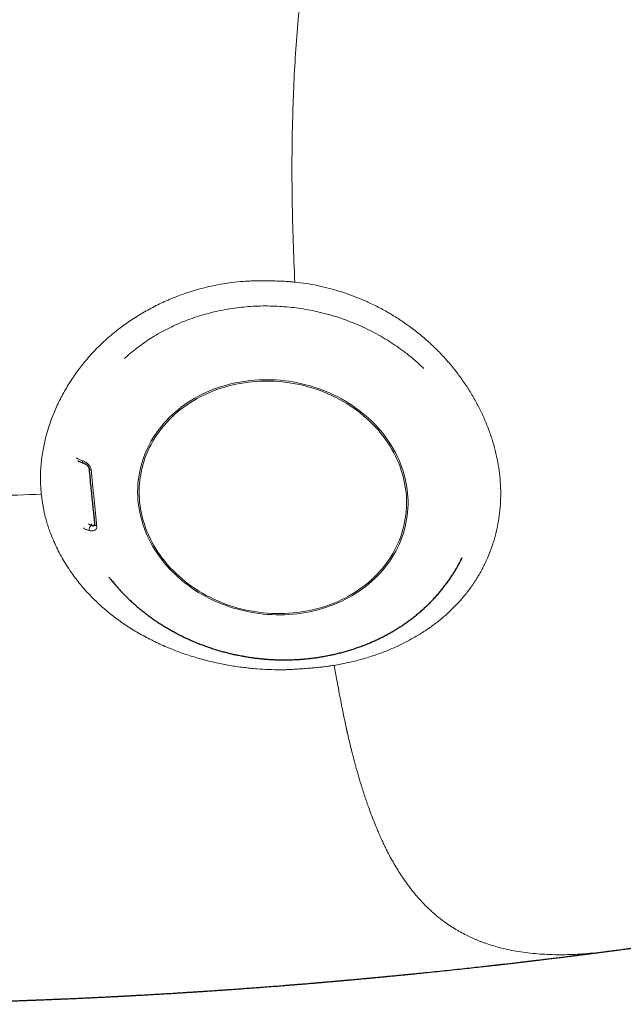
# Model space of a CAD drawing. Header units: millimetres. Extents: x 8 to 771, y 12 to 732.
# Tile 13 of 74: x 387 to 402, y 331 to 355. Entities that reach past the tile are written whole.
import ezdxf

# ---------------------------------------------------------------- set-up
doc = ezdxf.new("R2010")
doc.units = ezdxf.units.MM

msp = doc.modelspace()

# ---------------------------------------------------------------- linework, layer by layer
at = {"color": 8, "linetype": 'Continuous', "lineweight": 0}
for p, q in [((389.923, 346.823), (389.853, 346.758)), ((389.02, 342.585), (389.025, 342.615))]:
    msp.add_line(p, q, dxfattribs=at)
at = {"color": 7, "linetype": 'Continuous', "lineweight": 30}
msp.add_line((401.967, 331.9), (401.957, 331.898), dxfattribs=at)
at = {"color": 8, "linetype": 'Continuous', "lineweight": 0, "flags": 128}
for points in [[(393.864, 340.336), (393.972, 340.341), (394.079, 340.349), (394.185, 340.361), (394.291, 340.375), (394.397, 340.392), (394.501, 340.412), (394.604, 340.435), (394.707, 340.461), (394.808, 340.49), (394.908, 340.522), (395.006, 340.556), (395.103, 340.594), (395.199, 340.634), (395.293, 340.676), (395.385, 340.722), (395.475, 340.77), (395.564, 340.82), (395.65, 340.873), (395.734, 340.928), (395.816, 340.986), (395.896, 341.046), (395.973, 341.109), (396.048, 341.174), (396.12, 341.24), (396.19, 341.309), (396.257, 341.38), (396.322, 341.453), (396.383, 341.527), (396.442, 341.604), (396.498, 341.682), (396.55, 341.762), (396.6, 341.843), (396.647, 341.926), (396.69, 342.01), (396.731, 342.096), (396.768, 342.182), (396.802, 342.27), (396.832, 342.359), (396.859, 342.448), (396.883, 342.539), (396.904, 342.63), (396.921, 342.722), (396.935, 342.815), (396.945, 342.908), (396.952, 343.001), (396.955, 343.095), (396.955, 343.189), (396.952, 343.283), (396.945, 343.377), (396.935, 343.471), (396.921, 343.564), (396.904, 343.658), (396.883, 343.751), (396.859, 343.843), (396.832, 343.935), (396.801, 344.027), (396.768, 344.117), (396.73, 344.207), (396.69, 344.296), (396.647, 344.383), (396.6, 344.47), (396.55, 344.555), (396.497, 344.639), (396.442, 344.722), (396.383, 344.803), (396.321, 344.883), (396.257, 344.961), (396.19, 345.037), (396.12, 345.112), (396.048, 345.184), (395.973, 345.255), (395.895, 345.324), (395.816, 345.391), (395.734, 345.455), (395.65, 345.517), (395.563, 345.577), (395.475, 345.635), (395.385, 345.69), (395.292, 345.743), (395.199, 345.794), (395.103, 345.841), (395.006, 345.887), (394.907, 345.929), (394.807, 345.969), (394.706, 346.006), (394.604, 346.04), (394.5, 346.072), (394.396, 346.1), (394.291, 346.126), (394.185, 346.149), (394.078, 346.169), (393.971, 346.186), (393.864, 346.2), (393.756, 346.211), (393.648, 346.22), (393.54, 346.225), (393.432, 346.227), (393.324, 346.226), (393.216, 346.222), (393.109, 346.215), (393.002, 346.206), (392.896, 346.193), (392.79, 346.177), (392.686, 346.158), (392.582, 346.137), (392.479, 346.112), (392.377, 346.085), (392.276, 346.055), (392.177, 346.021), (392.079, 345.986), (391.983, 345.947), (391.888, 345.906), (391.795, 345.862), (391.704, 345.815), (391.615, 345.766), (391.527, 345.714), (391.442, 345.66), (391.359, 345.603), (391.278, 345.544), (391.2, 345.483), (391.124, 345.419), (391.05, 345.354), (390.979, 345.286), (390.91, 345.216), (390.845, 345.144), (390.782, 345.07), (390.722, 344.995), (390.664, 344.917), (390.61, 344.839), (390.559, 344.758), (390.511, 344.676), (390.465, 344.592), (390.424, 344.508), (390.385, 344.422), (390.349, 344.334), (390.317, 344.246), (390.288, 344.157), (390.263, 344.067), (390.24, 343.976), (390.221, 343.884), (390.206, 343.792), (390.194, 343.699), (390.185, 343.606), (390.18, 343.512), (390.178, 343.418), (390.18, 343.324), (390.185, 343.23), (390.194, 343.136), (390.206, 343.043), (390.221, 342.949), (390.24, 342.856), (390.263, 342.763), (390.288, 342.671), (390.317, 342.579), (390.349, 342.488), (390.385, 342.398), (390.424, 342.309), (390.466, 342.221), (390.511, 342.134), (390.559, 342.048), (390.61, 341.963), (390.665, 341.88), (390.722, 341.798), (390.782, 341.717), (390.845, 341.638), (390.911, 341.561), (390.979, 341.486), (391.05, 341.412), (391.124, 341.34), (391.2, 341.27), (391.278, 341.203), (391.359, 341.137), (391.442, 341.074), (391.528, 341.013), (391.615, 340.954), (391.704, 340.897), (391.796, 340.843), (391.889, 340.792), (391.983, 340.742), (392.08, 340.696), (392.178, 340.652), (392.277, 340.611), (392.377, 340.572), (392.479, 340.537), (392.582, 340.504), (392.686, 340.474), (392.791, 340.447), (392.896, 340.422), (393.003, 340.401), (393.109, 340.382), (393.217, 340.367), (393.324, 340.354), (393.432, 340.344), (393.54, 340.338), (393.648, 340.334), (393.756, 340.333), (393.864, 340.336)], [(390.229, 343.159), (390.24, 343.065), (390.254, 342.972), (390.272, 342.88), (390.294, 342.787), (390.318, 342.696), (390.346, 342.604), (390.378, 342.514), (390.412, 342.424), (390.45, 342.335), (390.491, 342.247), (390.536, 342.16), (390.583, 342.075), (390.633, 341.99), (390.687, 341.907), (390.743, 341.825), (390.802, 341.745), (390.865, 341.667), (390.929, 341.59), (390.997, 341.514), (391.067, 341.441), (391.14, 341.369), (391.215, 341.3), (391.293, 341.232), (391.373, 341.167), (391.456, 341.103), (391.54, 341.042), (391.627, 340.983), (391.715, 340.927), (391.806, 340.873), (391.898, 340.822), (391.992, 340.773), (392.088, 340.726), (392.185, 340.682), (392.283, 340.641), (392.383, 340.603), (392.484, 340.567), (392.586, 340.534), (392.69, 340.504), (392.794, 340.477), (392.899, 340.452), (393.004, 340.431), (393.11, 340.413), (393.217, 340.397), (393.324, 340.384), (393.431, 340.375), (393.539, 340.368), (393.646, 340.364), (393.753, 340.364), (393.861, 340.366), (393.967, 340.371), (394.074, 340.38), (394.18, 340.391), (394.285, 340.405), (394.389, 340.422), (394.493, 340.442), (394.596, 340.465), (394.698, 340.491), (394.798, 340.52), (394.897, 340.552), (394.995, 340.586), (395.092, 340.623), (395.187, 340.663), (395.28, 340.706), (395.371, 340.751), (395.461, 340.799), (395.548, 340.849), (395.634, 340.902), (395.717, 340.958), (395.799, 341.015), (395.878, 341.075), (395.954, 341.138), (396.028, 341.202), (396.1, 341.269), (396.169, 341.337), (396.235, 341.408), (396.299, 341.481), (396.36, 341.555), (396.418, 341.631), (396.473, 341.709), (396.525, 341.789), (396.574, 341.87), (396.619, 341.952), (396.662, 342.036), (396.702, 342.121), (396.738, 342.208), (396.771, 342.295), (396.801, 342.384), (396.827, 342.473), (396.85, 342.563), (396.87, 342.654), (396.886, 342.746), (396.899, 342.838), (396.909, 342.93), (396.915, 343.023), (396.918, 343.116), (396.917, 343.21), (396.913, 343.303), (396.905, 343.396), (396.894, 343.49), (396.879, 343.583), (396.861, 343.675), (396.84, 343.768), (396.815, 343.86), (396.787, 343.951), (396.756, 344.041), (396.721, 344.131), (396.683, 344.22), (396.642, 344.308), (396.598, 344.395), (396.551, 344.48), (396.5, 344.565), (396.447, 344.648), (396.39, 344.73), (396.331, 344.81), (396.269, 344.889), (396.204, 344.966), (396.136, 345.041), (396.066, 345.114), (395.993, 345.186), (395.918, 345.255), (395.84, 345.323), (395.76, 345.388), (395.678, 345.452), (395.593, 345.513), (395.507, 345.572), (395.418, 345.628), (395.328, 345.682), (395.236, 345.734), (395.142, 345.783), (395.046, 345.829), (394.949, 345.873), (394.85, 345.914), (394.75, 345.952), (394.649, 345.988), (394.547, 346.021), (394.444, 346.051), (394.34, 346.078), (394.235, 346.103), (394.129, 346.124), (394.023, 346.143), (393.917, 346.158), (393.81, 346.171), (393.702, 346.18), (393.595, 346.187), (393.487, 346.191), (393.38, 346.191), (393.273, 346.189), (393.166, 346.184), (393.06, 346.176), (392.954, 346.164), (392.849, 346.15), (392.744, 346.133), (392.64, 346.113), (392.538, 346.09), (392.436, 346.064), (392.335, 346.035), (392.236, 346.003), (392.138, 345.969), (392.042, 345.932), (391.947, 345.892), (391.854, 345.849), (391.762, 345.804), (391.673, 345.756), (391.585, 345.706), (391.5, 345.653), (391.416, 345.598), (391.335, 345.54), (391.256, 345.48), (391.179, 345.418), (391.105, 345.353), (391.034, 345.286), (390.965, 345.218), (390.898, 345.147), (390.835, 345.074), (390.774, 345), (390.716, 344.924), (390.661, 344.846), (390.609, 344.766), (390.56, 344.685), (390.514, 344.603), (390.471, 344.519), (390.432, 344.434), (390.396, 344.347), (390.362, 344.26), (390.333, 344.172), (390.306, 344.082), (390.283, 343.992), (390.263, 343.901), (390.247, 343.81), (390.234, 343.717), (390.225, 343.625), (390.219, 343.532), (390.216, 343.439), (390.217, 343.345), (390.221, 343.252), (390.229, 343.159)], [(389.101, 342.613), (389.101, 342.605), (389.103, 342.597), (389.107, 342.59), (389.113, 342.583), (389.122, 342.576), (389.131, 342.571), (389.143, 342.567), (389.155, 342.564)]]:
    msp.add_lwpolyline(points, dxfattribs=at)
at = {"color": 8, "linetype": 'Continuous', "lineweight": 0}
for centre, radius, start, end in [((393.789, 342.864), 5.094, 45.6658, 49.5649), ((388.852, 344.188), 0.0606, 172.0408, 242.7832), ((389.015, 344.024), 0.0634, 212.3315, 269.7338), ((389.117, 342.469), 0.151, 130.1896, 189.4748)]:
    msp.add_arc(centre, radius, start, end, dxfattribs=at)
for points, knots in [([(412.151, 369.208), (411.871, 369.254), (411.31, 369.346), (410.469, 369.442), (409.631, 369.506), (408.798, 369.536), (407.971, 369.532), (407.152, 369.493), (406.343, 369.417), (405.545, 369.305), (404.761, 369.153), (403.991, 368.962), (403.238, 368.73), (402.504, 368.457), (401.789, 368.141), (401.096, 367.782), (400.427, 367.38), (399.783, 366.935), (399.168, 366.446), (398.583, 365.914), (398.031, 365.341), (397.512, 364.729), (397.029, 364.081), (396.584, 363.397), (396.18, 362.681), (395.817, 361.934), (395.494, 361.163), (395.208, 360.371), (394.96, 359.562), (394.747, 358.738), (394.567, 357.903), (394.42, 357.06), (394.301, 356.212), (394.209, 355.361), (394.14, 354.509), (394.092, 353.659), (394.059, 352.741), (394.043, 351.759), (394.049, 350.717), (394.073, 349.686), (394.103, 349.011), (394.118, 348.673)], [0, 0, 0, 0, 0.025, 0.049997, 0.074995, 0.099998, 0.125003, 0.150008, 0.17501, 0.20001, 0.225007, 0.250003, 0.275, 0.3, 0.325001, 0.350003, 0.375005, 0.400001, 0.424997, 0.449996, 0.474997, 0.500001, 0.525003, 0.549997, 0.574988, 0.599983, 0.624987, 0.64999, 0.674991, 0.699991, 0.724989, 0.749988, 0.774991, 0.799994, 0.824995, 0.849996, 0.874994, 0.906236, 0.937485, 0.96874, 1, 1, 1, 1]), ([(393.482, 348.702), (393.44, 348.703), (393.365, 348.704), (393.262, 348.705), (393.165, 348.705), (393.05, 348.703), (392.91, 348.697), (392.71, 348.682), (392.468, 348.654), (392.167, 348.605), (391.852, 348.536), (391.526, 348.444), (391.191, 348.329), (390.852, 348.189), (390.511, 348.021), (390.183, 347.832), (389.869, 347.624), (389.572, 347.397), (389.294, 347.153), (389.036, 346.892), (388.798, 346.615), (388.582, 346.324), (388.388, 346.02), (388.218, 345.707), (388.071, 345.384), (387.95, 345.053), (387.855, 344.718), (387.798, 344.428), (387.765, 344.187), (387.748, 343.996), (387.742, 343.841), (387.742, 343.719), (387.745, 343.634), (387.749, 343.549), (387.755, 343.459), (387.759, 343.393), (387.762, 343.357)], [0, 0, 0, 0, 0.013397, 0.024172, 0.033016, 0.044322, 0.061206, 0.077922, 0.108711, 0.139885, 0.176368, 0.21302, 0.249972, 0.291637, 0.333246, 0.374979, 0.416922, 0.458552, 0.500054, 0.541565, 0.583164, 0.625044, 0.66674, 0.708339, 0.750028, 0.792048, 0.833645, 0.87502, 0.898943, 0.922154, 0.944727, 0.955626, 0.966917, 0.975774, 0.986563, 1, 1, 1, 1]), ([(394.118, 348.673), (394.085, 348.676), (394.023, 348.681), (393.937, 348.688), (393.864, 348.693), (393.8, 348.696), (393.736, 348.699), (393.663, 348.7), (393.577, 348.701), (393.515, 348.702), (393.482, 348.702)], [0, 0, 0, 0, 0.156562, 0.292079, 0.406551, 0.5, 0.593384, 0.707835, 0.843366, 1, 1, 1, 1]), ([(394.118, 348.673), (394.211, 348.662), (394.398, 348.64), (394.677, 348.59), (394.953, 348.526), (395.225, 348.449), (395.495, 348.359), (395.758, 348.257), (396.033, 348.135), (396.316, 347.992), (396.604, 347.826), (396.879, 347.647), (397.141, 347.454), (397.392, 347.248), (397.629, 347.03), (397.853, 346.799), (398.063, 346.557), (398.258, 346.306), (398.437, 346.046), (398.601, 345.78), (398.748, 345.507), (398.878, 345.23), (398.991, 344.949), (399.086, 344.665), (399.163, 344.38), (399.222, 344.094), (399.245, 343.903), (399.257, 343.808)], [0, 0, 0, 0, 0.035651, 0.07119, 0.106724, 0.142488, 0.17825, 0.213869, 0.249436, 0.291931, 0.33393, 0.375583, 0.417036, 0.458444, 0.499958, 0.541443, 0.583152, 0.625252, 0.666777, 0.70846, 0.750472, 0.792098, 0.833695, 0.875451, 0.917132, 0.958581, 1, 1, 1, 1]), ([(396.675, 347.063), (396.61, 347.107), (396.479, 347.195), (396.274, 347.317), (396.059, 347.434), (395.835, 347.543), (395.619, 347.637), (395.413, 347.716), (395.22, 347.784), (395.023, 347.844), (394.822, 347.899), (394.609, 347.948), (394.385, 347.991), (394.15, 348.027), (393.913, 348.053), (393.675, 348.069), (393.436, 348.076), (393.197, 348.073), (392.959, 348.06), (392.723, 348.037), (392.489, 348.005), (392.259, 347.963), (392.033, 347.912), (391.811, 347.852), (391.595, 347.784), (391.384, 347.708), (391.18, 347.623), (390.98, 347.53), (390.784, 347.429), (390.594, 347.319), (390.412, 347.203), (390.24, 347.081), (390.076, 346.955), (389.974, 346.867), (389.923, 346.823)], [0, 0, 0, 0, 0.032357, 0.06527, 0.098712, 0.132656, 0.167071, 0.19442, 0.222019, 0.249851, 0.277894, 0.306127, 0.337833, 0.369715, 0.40174, 0.433873, 0.46608, 0.498324, 0.530571, 0.562783, 0.594926, 0.626963, 0.658862, 0.690588, 0.722109, 0.753393, 0.78441, 0.815134, 0.846976, 0.878438, 0.909494, 0.94012, 0.970295, 1, 1, 1, 1]), ([(397.093, 346.741), (397.055, 346.773), (396.98, 346.836), (396.842, 346.944), (396.738, 347.018), (396.675, 347.063)], [0, 0, 0, 0, 0.279962, 0.560022, 1, 1, 1, 1]), ([(388.643, 344.27), (388.646, 344.266), (388.663, 344.247), (388.718, 344.224), (388.768, 344.206), (388.792, 344.197)], [0, 0, 0, 0, 0.1161797, 0.5707985, 1, 1, 1, 1]), ([(388.792, 344.197), (388.804, 344.192), (388.829, 344.183), (388.867, 344.163), (388.903, 344.138), (388.937, 344.109), (388.966, 344.077), (388.99, 344.04), (389.008, 344.001), (389.012, 343.974), (389.014, 343.961)], [0, 0, 0, 0, 0.131457, 0.261375, 0.389014, 0.513744, 0.635508, 0.755248, 0.875361, 1, 1, 1, 1]), ([(389.014, 343.961), (389.026, 343.84), (389.05, 343.599), (389.085, 343.246), (389.121, 342.9), (389.144, 342.676), (389.155, 342.564)], [0, 0, 0, 0, 0.24997, 0.499891, 0.749865, 1, 1, 1, 1]), ([(395.103, 339.067), (395.21, 339.086), (395.424, 339.124), (395.736, 339.201), (396.041, 339.291), (396.336, 339.395), (396.621, 339.514), (396.897, 339.646), (397.161, 339.792), (397.414, 339.95), (397.652, 340.12), (397.875, 340.302), (398.084, 340.496), (398.278, 340.701), (398.456, 340.917), (398.618, 341.144), (398.763, 341.381), (398.891, 341.627), (399.001, 341.88), (399.093, 342.141), (399.167, 342.408), (399.223, 342.681), (399.261, 342.958), (399.28, 343.24), (399.28, 343.523), (399.265, 343.713), (399.257, 343.808)], [0, 0, 0, 0, 0.042074, 0.083866, 0.125547, 0.167381, 0.208931, 0.250347, 0.292482, 0.334214, 0.375688, 0.417053, 0.458459, 0.500056, 0.541535, 0.583236, 0.625319, 0.66683, 0.708498, 0.750493, 0.792105, 0.83369, 0.875437, 0.917116, 0.95857, 1, 1, 1, 1]), ([(378.301, 343.034), (379.089, 343.057), (380.664, 343.105), (383.029, 343.183), (385.395, 343.266), (386.973, 343.327), (387.762, 343.357)], [0, 0, 0, 0, 0.25, 0.5, 0.75, 1, 1, 1, 1]), ([(394.479, 338.997), (394.428, 338.992), (394.332, 338.984), (394.195, 338.974), (394.076, 338.967), (393.97, 338.961), (393.866, 338.957), (393.699, 338.955), (393.465, 338.96), (393.155, 338.978), (392.829, 339.012), (392.488, 339.062), (392.136, 339.131), (391.775, 339.22), (391.405, 339.333), (391.043, 339.466), (390.691, 339.617), (390.354, 339.786), (390.032, 339.972), (389.726, 340.177), (389.436, 340.399), (389.165, 340.639), (388.914, 340.894), (388.684, 341.163), (388.504, 341.408), (388.365, 341.622), (388.26, 341.802), (388.164, 341.985), (388.077, 342.172), (388.015, 342.324), (387.973, 342.436), (387.947, 342.507), (387.924, 342.578), (387.902, 342.648), (387.882, 342.717), (387.864, 342.785), (387.846, 342.862), (387.827, 342.953), (387.806, 343.068), (387.784, 343.205), (387.77, 343.304), (387.762, 343.357)], [0, 0, 0, 0, 0.016544, 0.03124, 0.044091, 0.055097, 0.065118, 0.077679, 0.108443, 0.139967, 0.176689, 0.213297, 0.249916, 0.291415, 0.33303, 0.374942, 0.416996, 0.458612, 0.499974, 0.541521, 0.583138, 0.625014, 0.666749, 0.708365, 0.750052, 0.775061, 0.800029, 0.824998, 0.850011, 0.875107, 0.884493, 0.893721, 0.902792, 0.911709, 0.920476, 0.929094, 0.937567, 0.949198, 0.963476, 0.980409, 1, 1, 1, 1]), ([(389.155, 342.564), (389.156, 342.551), (389.156, 342.527), (389.146, 342.497), (389.128, 342.472), (389.103, 342.453), (389.074, 342.441), (389.041, 342.435), (389.005, 342.436), (388.981, 342.442), (388.969, 342.445)], [0, 0, 0, 0, 0.1250729, 0.2454384, 0.3653192, 0.4871523, 0.6118831, 0.7394177, 0.8690683, 1, 1, 1, 1]), ([(388.969, 342.445), (388.945, 342.452), (388.895, 342.469), (388.84, 342.489), (388.824, 342.506), (388.821, 342.51)], [0, 0, 0, 0, 0.429852, 0.8868214, 1, 1, 1, 1]), ([(395.103, 339.068), (395.07, 339.063), (395.01, 339.054), (394.926, 339.042), (394.855, 339.032), (394.793, 339.025), (394.73, 339.018), (394.658, 339.011), (394.573, 339.004), (394.512, 338.999), (394.479, 338.997)], [0, 0, 0, 0, 0.156536, 0.292042, 0.406525, 0.499998, 0.593359, 0.707799, 0.843345, 1, 1, 1, 1]), ([(401.957, 331.898), (401.944, 331.896), (401.842, 331.882), (401.654, 331.862), (401.393, 331.838), (401.139, 331.823), (400.885, 331.814), (400.633, 331.814), (400.383, 331.823), (400.139, 331.84), (399.901, 331.866), (399.668, 331.901), (399.451, 331.944), (399.248, 331.993), (399.058, 332.047), (398.911, 332.096), (398.803, 332.136), (398.733, 332.163), (398.663, 332.192), (398.594, 332.222), (398.525, 332.253), (398.428, 332.299), (398.304, 332.363), (398.154, 332.448), (398.008, 332.54), (397.884, 332.627), (397.779, 332.706), (397.693, 332.774), (397.609, 332.845), (397.528, 332.917), (397.433, 333.006), (397.325, 333.115), (397.203, 333.248), (397.112, 333.356), (397.051, 333.433), (397.016, 333.477), (396.982, 333.522), (396.948, 333.567), (396.915, 333.614), (396.881, 333.661), (396.848, 333.708), (396.793, 333.789), (396.719, 333.904), (396.625, 334.059), (396.533, 334.221), (396.454, 334.369), (396.388, 334.501), (396.333, 334.614), (396.28, 334.73), (396.229, 334.845), (396.17, 334.983), (396.102, 335.148), (396.026, 335.346), (395.967, 335.507), (395.926, 335.626), (395.901, 335.699), (395.876, 335.773), (395.851, 335.849), (395.827, 335.925), (395.802, 336.003), (395.761, 336.137), (395.703, 336.331), (395.631, 336.588), (395.569, 336.822), (395.517, 337.03), (395.475, 337.204), (395.447, 337.326), (395.432, 337.392), (395.428, 337.411), (395.424, 337.429), (395.42, 337.447), (395.416, 337.466), (395.412, 337.484), (395.403, 337.523), (395.39, 337.584), (395.372, 337.67), (395.352, 337.764), (395.331, 337.865), (395.309, 337.975), (395.285, 338.093), (395.26, 338.224), (395.232, 338.369), (395.201, 338.528), (395.17, 338.698), (395.137, 338.879), (395.114, 339.004), (395.103, 339.068)], [0, 0, 0, 0, 0.00283, 0.022889, 0.042934, 0.062973, 0.083017, 0.104051, 0.125128, 0.146261, 0.167459, 0.188732, 0.210093, 0.228969, 0.247928, 0.266975, 0.274483, 0.282007, 0.289546, 0.297101, 0.304672, 0.31226, 0.329854, 0.347581, 0.365446, 0.383454, 0.394847, 0.4063, 0.417813, 0.429208, 0.440042, 0.458329, 0.476906, 0.495778, 0.501396, 0.507039, 0.512708, 0.518404, 0.524126, 0.529874, 0.535649, 0.54145, 0.558678, 0.576185, 0.593974, 0.612048, 0.623555, 0.635176, 0.646911, 0.658474, 0.669143, 0.687248, 0.705764, 0.72469, 0.731156, 0.737669, 0.744229, 0.750835, 0.757489, 0.76419, 0.770938, 0.792022, 0.813242, 0.8346, 0.848771, 0.863002, 0.875576, 0.87699, 0.878405, 0.87982, 0.881236, 0.882652, 0.88407, 0.885488, 0.891471, 0.898006, 0.905091, 0.912728, 0.920918, 0.92966, 0.938955, 0.94982, 0.961356, 0.973564, 0.986445, 1, 1, 1, 1])]:
    msp.add_open_spline(points, degree=3, knots=knots, dxfattribs=at)
at = {"color": 7, "linetype": 'Continuous', "lineweight": 30}
for points, knots in [([(388.679, 344.197), (388.681, 344.195), (388.69, 344.19), (388.71, 344.179), (388.74, 344.165), (388.779, 344.149), (388.808, 344.14), (388.824, 344.134)], [0, 0, 0, 0, 0.0400457, 0.2068241, 0.4218527, 0.6867308, 1, 1, 1, 1]), ([(388.824, 344.134), (388.834, 344.131), (388.853, 344.124), (388.879, 344.108), (388.9, 344.091), (388.917, 344.076), (388.931, 344.06), (388.944, 344.041), (388.954, 344.022), (388.959, 344.004), (388.961, 343.995), (388.961, 343.99)], [0, 0, 0, 0, 0.1811521, 0.3339918, 0.4591467, 0.5581253, 0.6397748, 0.7384721, 0.8571743, 0.92496, 1, 1, 1, 1]), ([(388.961, 343.99), (388.968, 343.914), (388.982, 343.765), (389.002, 343.548), (389.023, 343.34), (389.043, 343.142), (389.063, 342.954), (389.082, 342.774), (389.095, 342.659), (389.101, 342.602)], [0, 0, 0, 0, 0.158068, 0.311093, 0.459058, 0.601945, 0.739738, 0.872425, 1, 1, 1, 1]), ([(388.945, 342.612), (388.954, 342.608), (388.978, 342.598), (389.004, 342.59), (389.02, 342.585)], [0, 0, 0, 0, 0.383704, 1, 1, 1, 1]), ([(389.02, 342.585), (389.026, 342.581), (389.038, 342.573), (389.055, 342.568), (389.07, 342.567), (389.083, 342.57), (389.092, 342.577), (389.099, 342.587), (389.1, 342.595), (389.101, 342.599)], [0, 0, 0, 0, 0.183639, 0.352559, 0.507387, 0.648833, 0.777861, 0.8958, 1, 1, 1, 1]), ([(389.101, 342.602), (389.101, 342.599), (389.101, 342.594), (389.1, 342.592), (389.099, 342.59)], [0, 0, 0, 0, 0.505549, 1, 1, 1, 1]), ([(392.915, 339.281), (392.958, 339.274), (393.019, 339.264), (393.108, 339.252), (393.184, 339.243), (393.275, 339.233), (393.371, 339.224), (393.472, 339.217), (393.576, 339.211), (393.683, 339.207), (393.792, 339.205), (393.903, 339.204), (394.015, 339.207), (394.127, 339.211), (394.241, 339.217), (394.355, 339.226), (394.47, 339.238), (394.585, 339.251), (394.7, 339.267), (394.814, 339.286), (394.929, 339.307), (395.043, 339.33), (395.157, 339.356), (395.27, 339.384), (395.383, 339.415), (395.495, 339.448), (395.606, 339.483), (395.716, 339.521), (395.826, 339.562), (395.934, 339.604), (396.041, 339.649), (396.147, 339.697), (396.251, 339.746), (396.354, 339.798), (396.456, 339.853), (396.556, 339.909), (396.654, 339.968), (396.751, 340.029), (396.846, 340.092), (396.94, 340.157), (397.031, 340.224), (397.121, 340.293), (397.208, 340.365), (397.294, 340.438), (397.377, 340.513), (397.459, 340.59), (397.538, 340.668), (397.614, 340.749), (397.689, 340.831), (397.761, 340.914), (397.83, 340.999), (397.897, 341.086), (397.962, 341.174), (398.024, 341.264), (398.084, 341.354), (398.14, 341.446), (398.195, 341.539), (398.246, 341.634), (398.285, 341.71), (398.307, 341.754), (398.313, 341.767)], [0, 0, 0, 0, 0.019592, 0.027434, 0.04047, 0.054002, 0.068518, 0.083675, 0.099334, 0.115383, 0.131745, 0.14836, 0.165184, 0.182184, 0.199331, 0.216606, 0.233991, 0.251471, 0.269035, 0.286674, 0.304378, 0.322141, 0.339957, 0.35782, 0.375725, 0.39367, 0.411649, 0.42966, 0.4477, 0.465765, 0.483855, 0.501966, 0.520097, 0.538246, 0.556411, 0.57459, 0.592781, 0.610985, 0.629198, 0.64742, 0.665648, 0.683883, 0.702121, 0.720363, 0.738606, 0.756848, 0.775089, 0.793326, 0.811556, 0.829779, 0.84799, 0.866189, 0.884371, 0.902531, 0.920667, 0.938771, 0.956839, 0.974859, 0.992823, 1, 1, 1, 1]), ([(389.455, 341.287), (389.472, 341.265), (389.514, 341.211), (389.583, 341.126), (389.662, 341.034), (389.744, 340.943), (389.828, 340.854), (389.915, 340.767), (390.005, 340.681), (390.097, 340.597), (390.192, 340.516), (390.289, 340.435), (390.388, 340.357), (390.49, 340.281), (390.594, 340.207), (390.697, 340.138), (390.799, 340.073), (390.898, 340.012), (390.998, 339.954), (391.1, 339.897), (391.204, 339.842), (391.308, 339.79), (391.414, 339.74), (391.521, 339.691), (391.629, 339.645), (391.738, 339.602), (391.848, 339.56), (391.958, 339.521), (392.069, 339.484), (392.181, 339.449), (392.292, 339.417), (392.403, 339.388), (392.511, 339.361), (392.611, 339.338), (392.698, 339.32), (392.778, 339.305), (392.849, 339.292), (392.896, 339.284), (392.915, 339.281)], [0, 0, 0, 0, 0.021331, 0.052086, 0.082874, 0.113701, 0.144571, 0.175484, 0.206448, 0.237467, 0.268544, 0.299685, 0.330898, 0.362187, 0.393561, 0.425028, 0.45334, 0.481652, 0.509962, 0.538266, 0.566566, 0.594856, 0.623134, 0.651398, 0.67964, 0.707854, 0.73603, 0.764152, 0.792198, 0.820129, 0.847878, 0.875313, 0.902132, 0.927463, 0.948711, 0.965778, 0.985949, 1, 1, 1, 1]), ([(401.967, 331.9), (401.989, 331.903), (402.028, 331.908), (402.081, 331.915), (402.127, 331.921), (402.18, 331.928), (402.241, 331.936), (402.313, 331.945), (402.388, 331.955), (402.467, 331.965), (402.546, 331.975), (402.625, 331.986), (402.702, 331.996), (402.779, 332.006), (402.855, 332.016), (402.92, 332.024), (402.974, 332.031), (403.021, 332.038), (403.072, 332.044), (403.122, 332.051), (403.17, 332.057), (403.221, 332.063), (403.277, 332.071), (403.338, 332.079), (403.392, 332.085), (403.44, 332.092), (403.484, 332.097), (403.531, 332.103), (403.577, 332.109), (403.63, 332.116), (403.689, 332.123), (403.745, 332.13), (403.792, 332.136), (403.83, 332.141), (403.872, 332.146), (403.912, 332.151), (403.951, 332.156), (403.99, 332.16), (404.03, 332.165), (404.068, 332.17), (404.107, 332.175), (404.146, 332.179), (404.185, 332.184), (404.221, 332.188), (404.253, 332.192), (404.282, 332.195), (404.323, 332.2), (404.377, 332.207), (404.44, 332.214), (404.5, 332.221), (404.56, 332.227), (404.621, 332.234), (404.679, 332.24), (404.725, 332.245), (404.763, 332.249), (404.798, 332.253), (404.833, 332.257), (404.865, 332.26), (404.895, 332.263), (404.925, 332.266), (404.963, 332.27), (405.004, 332.274), (405.045, 332.279), (405.086, 332.283), (405.127, 332.287), (405.167, 332.29), (405.204, 332.294), (405.24, 332.297), (405.278, 332.301), (405.315, 332.304), (405.353, 332.307), (405.389, 332.311), (405.423, 332.313), (405.45, 332.316), (405.471, 332.318), (405.491, 332.319), (405.515, 332.321), (405.541, 332.323), (405.564, 332.325), (405.585, 332.327), (405.607, 332.329), (405.632, 332.33), (405.658, 332.332), (405.681, 332.334), (405.702, 332.336), (405.723, 332.337), (405.748, 332.339), (405.777, 332.341), (405.805, 332.343), (405.833, 332.345), (405.862, 332.347), (405.892, 332.349), (405.927, 332.351), (405.968, 332.353), (406.02, 332.356), (406.075, 332.359), (406.13, 332.362), (406.18, 332.365), (406.232, 332.367), (406.272, 332.369), (406.305, 332.37), (406.327, 332.371), (406.349, 332.372), (406.374, 332.372), (406.4, 332.373), (406.423, 332.374), (406.444, 332.375), (406.465, 332.375), (406.49, 332.376), (406.52, 332.377), (406.553, 332.377), (406.585, 332.378), (406.617, 332.379), (406.648, 332.379), (406.678, 332.379), (406.709, 332.38), (406.742, 332.38), (406.778, 332.38), (406.815, 332.38), (406.862, 332.38), (406.917, 332.379), (406.981, 332.379), (407.04, 332.377), (407.095, 332.376), (407.142, 332.375), (407.182, 332.373), (407.218, 332.372), (407.256, 332.37), (407.292, 332.368), (407.328, 332.366), (407.365, 332.364), (407.389, 332.363), (407.402, 332.362)], [0, 0, 0, 0, 0.00903, 0.015847, 0.022515, 0.028913, 0.038565, 0.048904, 0.059278, 0.069622, 0.081723, 0.092318, 0.102952, 0.114031, 0.125058, 0.135526, 0.141653, 0.14849, 0.155832, 0.163304, 0.170489, 0.176754, 0.185541, 0.194873, 0.203712, 0.209269, 0.216024, 0.223359, 0.230521, 0.236696, 0.246998, 0.257207, 0.262149, 0.268395, 0.275014, 0.281239, 0.286703, 0.293143, 0.29936, 0.305534, 0.311042, 0.317472, 0.323978, 0.329661, 0.334441, 0.339156, 0.343756, 0.354053, 0.365374, 0.374255, 0.383327, 0.394882, 0.40453, 0.412545, 0.417746, 0.42375, 0.43028, 0.435617, 0.440285, 0.445299, 0.451445, 0.459723, 0.466726, 0.473217, 0.48107, 0.488799, 0.49477, 0.50082, 0.50801, 0.515691, 0.521551, 0.52856, 0.535926, 0.54036, 0.544018, 0.547544, 0.552201, 0.557624, 0.562086, 0.565508, 0.569865, 0.575115, 0.580163, 0.584802, 0.58873, 0.592429, 0.597489, 0.60383, 0.609653, 0.614514, 0.620757, 0.627466, 0.63306, 0.642106, 0.653257, 0.666038, 0.676762, 0.689213, 0.698585, 0.710935, 0.71636, 0.720734, 0.725598, 0.731598, 0.737956, 0.743281, 0.747682, 0.752032, 0.757987, 0.765228, 0.773608, 0.781503, 0.788523, 0.796403, 0.803727, 0.811026, 0.81928, 0.82852, 0.838182, 0.84776, 0.864623, 0.881097, 0.897037, 0.912206, 0.926276, 0.935897, 0.94637, 0.957372, 0.96807, 0.97842, 0.988678, 1, 1, 1, 1]), ([(379.458, 330.572), (379.482, 330.572), (379.539, 330.572), (379.624, 330.572), (379.709, 330.572), (379.78, 330.572), (379.836, 330.572), (379.878, 330.572), (379.907, 330.572), (379.931, 330.572), (379.953, 330.572), (379.975, 330.572), (379.999, 330.572), (380.038, 330.572), (380.097, 330.573), (380.176, 330.573), (380.265, 330.573), (380.361, 330.573), (380.453, 330.573), (380.536, 330.573), (380.608, 330.573), (380.681, 330.573), (380.753, 330.573), (380.824, 330.573), (380.89, 330.573), (380.947, 330.573), (380.991, 330.573), (381.025, 330.573), (381.055, 330.573), (381.086, 330.574), (381.122, 330.574), (381.165, 330.574), (381.224, 330.574), (381.299, 330.574), (381.387, 330.574), (381.477, 330.574), (381.567, 330.574), (381.658, 330.574), (381.743, 330.574), (381.821, 330.574), (381.89, 330.574), (381.953, 330.574), (382.008, 330.574), (382.055, 330.574), (382.091, 330.574), (382.118, 330.574), (382.14, 330.574), (382.164, 330.574), (382.195, 330.574), (382.235, 330.574), (382.283, 330.574), (382.414, 330.574), (382.567, 330.574), (382.741, 330.575), (382.86, 330.576), (382.985, 330.576), (383.091, 330.577), (383.176, 330.578), (383.237, 330.578), (383.293, 330.579), (383.343, 330.579), (383.384, 330.579), (383.416, 330.58), (383.44, 330.58), (383.461, 330.58), (383.483, 330.58), (383.512, 330.581), (383.549, 330.581), (383.593, 330.581), (383.645, 330.582), (383.713, 330.583), (383.794, 330.584), (383.883, 330.585), (383.97, 330.586), (384.066, 330.587), (384.169, 330.589), (384.279, 330.59), (384.384, 330.592), (384.486, 330.593), (384.59, 330.595), (384.685, 330.597), (384.765, 330.598), (384.823, 330.599), (384.866, 330.6), (384.901, 330.601), (384.936, 330.602), (384.982, 330.602), (385.038, 330.604), (385.103, 330.605), (385.175, 330.606), (385.251, 330.608), (385.329, 330.61), (385.408, 330.612), (385.487, 330.613), (385.565, 330.615), (385.641, 330.617), (385.715, 330.619), (385.79, 330.621), (385.865, 330.623), (385.939, 330.625), (386.006, 330.626), (386.063, 330.628), (386.11, 330.629), (386.149, 330.63), (386.182, 330.631), (386.208, 330.632), (386.23, 330.633), (386.255, 330.633), (386.289, 330.634), (386.334, 330.636), (386.388, 330.637), (386.445, 330.639), (386.539, 330.642), (386.668, 330.646), (386.832, 330.651), (387.002, 330.657), (387.14, 330.661), (387.244, 330.665), (387.31, 330.667), (387.371, 330.669), (387.426, 330.671), (387.468, 330.673), (387.5, 330.674), (387.523, 330.675), (387.545, 330.676), (387.571, 330.677), (387.609, 330.678), (387.66, 330.68), (387.725, 330.683), (387.797, 330.685), (387.884, 330.689), (387.982, 330.693), (388.097, 330.698), (388.213, 330.702), (388.33, 330.707), (388.469, 330.713), (388.631, 330.72), (388.815, 330.729), (388.98, 330.736), (389.126, 330.743), (389.254, 330.75), (389.378, 330.756), (389.496, 330.762), (389.605, 330.767), (389.703, 330.772), (389.783, 330.776), (389.847, 330.78), (389.897, 330.782), (389.941, 330.785), (389.983, 330.787), (390.022, 330.789), (390.063, 330.791), (390.108, 330.794), (390.163, 330.797), (390.227, 330.8), (390.296, 330.804), (390.369, 330.808), (390.445, 330.812), (390.524, 330.817), (390.604, 330.822), (390.683, 330.826), (390.796, 330.833), (390.94, 330.841), (391.101, 330.851), (391.244, 330.86), (391.37, 330.868), (391.492, 330.876), (391.611, 330.883), (391.725, 330.891), (391.832, 330.898), (391.928, 330.904), (392.013, 330.91), (392.09, 330.915), (392.159, 330.92), (392.217, 330.924), (392.266, 330.927), (392.308, 330.93), (392.349, 330.933), (392.392, 330.936), (392.438, 330.939), (392.489, 330.942), (392.551, 330.947), (392.619, 330.952), (392.693, 330.957), (392.771, 330.962), (392.855, 330.969), (392.939, 330.975), (393.023, 330.981), (393.106, 330.987), (393.188, 330.993), (393.311, 331.002), (393.474, 331.015), (393.673, 331.03), (393.839, 331.043), (393.974, 331.054), (394.079, 331.062), (394.177, 331.07), (394.271, 331.078), (394.357, 331.085), (394.438, 331.092), (394.508, 331.098), (394.57, 331.103), (394.622, 331.107), (394.665, 331.111), (394.7, 331.114), (394.733, 331.117), (394.771, 331.12), (394.817, 331.124), (394.871, 331.128), (394.933, 331.134), (395.004, 331.14), (395.083, 331.147), (395.17, 331.154), (395.262, 331.162), (395.355, 331.171), (395.446, 331.179), (395.534, 331.187), (395.641, 331.196), (395.763, 331.208), (395.899, 331.22), (396.015, 331.231), (396.114, 331.24), (396.201, 331.248), (396.29, 331.257), (396.382, 331.266), (396.468, 331.274), (396.545, 331.281), (396.613, 331.288), (396.681, 331.294), (396.745, 331.301), (396.801, 331.306), (396.844, 331.31), (396.874, 331.313), (396.897, 331.316), (396.919, 331.318), (396.945, 331.32), (396.979, 331.324), (397.019, 331.328), (397.068, 331.333), (397.125, 331.338), (397.188, 331.345), (397.253, 331.351), (397.319, 331.358), (397.526, 331.379), (397.879, 331.416), (398.356, 331.467), (398.692, 331.504), (398.884, 331.525), (398.947, 331.532), (399.004, 331.538), (399.053, 331.544), (399.094, 331.548), (399.126, 331.552), (399.151, 331.555), (399.175, 331.558), (399.2, 331.561), (399.233, 331.564), (399.273, 331.569), (399.322, 331.574), (399.382, 331.581), (399.451, 331.589), (399.524, 331.598), (399.599, 331.606), (399.69, 331.617), (399.795, 331.629), (399.912, 331.643), (400.023, 331.656), (400.128, 331.669), (400.238, 331.682), (400.357, 331.696), (400.492, 331.713), (400.608, 331.727), (400.704, 331.739), (400.778, 331.748), (400.852, 331.757), (400.925, 331.766), (400.992, 331.774), (401.05, 331.782), (401.098, 331.788), (401.138, 331.793), (401.17, 331.797), (401.196, 331.8), (401.224, 331.803), (401.258, 331.808), (401.3, 331.813), (401.351, 331.82), (401.411, 331.827), (401.479, 331.836), (401.553, 331.845), (401.629, 331.855), (401.733, 331.869), (401.843, 331.883), (401.926, 331.894), (401.957, 331.898)], [0, 0, 0, 0, 0.00329, 0.0076, 0.011344, 0.014521, 0.017131, 0.018785, 0.020088, 0.021053, 0.021963, 0.022946, 0.024, 0.025125, 0.028245, 0.031776, 0.035715, 0.040063, 0.044626, 0.047868, 0.051094, 0.054304, 0.057499, 0.060678, 0.063741, 0.066389, 0.068165, 0.069673, 0.070913, 0.072183, 0.073764, 0.075656, 0.077859, 0.081665, 0.085633, 0.089618, 0.093621, 0.097641, 0.101679, 0.104863, 0.108023, 0.110857, 0.113297, 0.115342, 0.116994, 0.118096, 0.118917, 0.119897, 0.121272, 0.123042, 0.125206, 0.127583, 0.140315, 0.14533, 0.150549, 0.156054, 0.161845, 0.164539, 0.167288, 0.16984, 0.172018, 0.173819, 0.175245, 0.176296, 0.177025, 0.177962, 0.179238, 0.180854, 0.182809, 0.185104, 0.18774, 0.191789, 0.195752, 0.199555, 0.203197, 0.20841, 0.213253, 0.217741, 0.222211, 0.226806, 0.231528, 0.234742, 0.23738, 0.239236, 0.240422, 0.241917, 0.24395, 0.246519, 0.249313, 0.252546, 0.255968, 0.259416, 0.262889, 0.266388, 0.269912, 0.273165, 0.276439, 0.279735, 0.283052, 0.286391, 0.28954, 0.291906, 0.293965, 0.295717, 0.297162, 0.2983, 0.299137, 0.300103, 0.301623, 0.303619, 0.306086, 0.308699, 0.311291, 0.318549, 0.325664, 0.333091, 0.341027, 0.343942, 0.34692, 0.349742, 0.352144, 0.354126, 0.355389, 0.356392, 0.357186, 0.358294, 0.359857, 0.362181, 0.36509, 0.36842, 0.371702, 0.376703, 0.381514, 0.386992, 0.392202, 0.39716, 0.405713, 0.413941, 0.421845, 0.427677, 0.433321, 0.438778, 0.444007, 0.448787, 0.453088, 0.456909, 0.459335, 0.461519, 0.46346, 0.465195, 0.46707, 0.468706, 0.470671, 0.473077, 0.475922, 0.479206, 0.48228, 0.48566, 0.489251, 0.49281, 0.496325, 0.499795, 0.507799, 0.515555, 0.521266, 0.526835, 0.532262, 0.537547, 0.542688, 0.547529, 0.551706, 0.555505, 0.558928, 0.561974, 0.564644, 0.566704, 0.568468, 0.57024, 0.572232, 0.574097, 0.576392, 0.579117, 0.582273, 0.585455, 0.58898, 0.592783, 0.59657, 0.600303, 0.603982, 0.607608, 0.611181, 0.620446, 0.629329, 0.637832, 0.642664, 0.64736, 0.651776, 0.655835, 0.659819, 0.663387, 0.66654, 0.669276, 0.671596, 0.673591, 0.674941, 0.67633, 0.678002, 0.680042, 0.68245, 0.685227, 0.688373, 0.691887, 0.695769, 0.699998, 0.704212, 0.708279, 0.712202, 0.715979, 0.722525, 0.728582, 0.73415, 0.738073, 0.741839, 0.745786, 0.749932, 0.754275, 0.757227, 0.760263, 0.763385, 0.766394, 0.768885, 0.770846, 0.772105, 0.772977, 0.773862, 0.775052, 0.776546, 0.778343, 0.780445, 0.783109, 0.786009, 0.788921, 0.791841, 0.794767, 0.816811, 0.83915, 0.858872, 0.861971, 0.864854, 0.867396, 0.869597, 0.871457, 0.872852, 0.873966, 0.874855, 0.875977, 0.877435, 0.879228, 0.881356, 0.884084, 0.887218, 0.89064, 0.893992, 0.897249, 0.902832, 0.908113, 0.913093, 0.917771, 0.922232, 0.927843, 0.93388, 0.940344, 0.943539, 0.946829, 0.950214, 0.953595, 0.956605, 0.95921, 0.96141, 0.963204, 0.964592, 0.965606, 0.966776, 0.968315, 0.970224, 0.972503, 0.975202, 0.978285, 0.981667, 0.985124, 0.988642, 0.995734, 1, 1, 1, 1])]:
    msp.add_open_spline(points, degree=3, knots=knots, dxfattribs=at)

doc.saveas('drawing.dxf')
